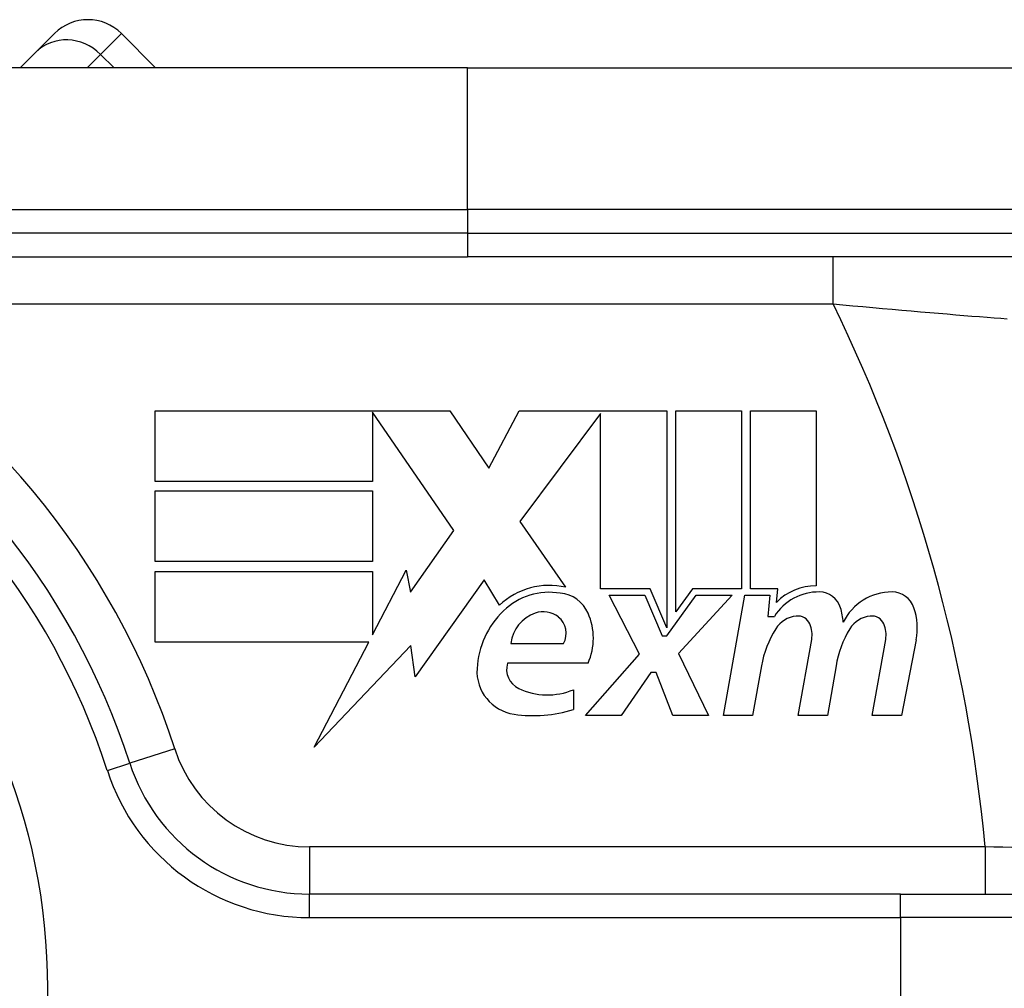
# Model space of a CAD drawing. Header units: inches. Extents: x 0 to 160, y -11 to 104.
# Tile 50 of 121: x 28.795 to 29.389, y 83.289 to 83.873. Entities that reach past the tile are written whole.
import ezdxf

# ---------------------------------------------------------------- set-up
doc = ezdxf.new("R2010")
doc.units = ezdxf.units.IN
doc.header["$LTSCALE"] = 9.614827
doc.header["$MEASUREMENT"] = 0
doc.layers.add('Visible Edges(ANSI)', color=7, linetype='Continuous', lineweight=25)
doc.layers.add('Visible Tangent Edges(ANSI)', color=7, linetype='Continuous', lineweight=25)

msp = doc.modelspace()

# ---------------------------------------------------------------- linework, layer by layer
at = {"layer": 'Visible Edges(ANSI)'}
for p, q in [((28.80463, 83.85323), (28.81593, 83.86453)), ((28.87687, 83.84386), (28.85619, 83.86453)), ((28.80463, 83.85323), (28.79525, 83.84386)), ((29.06498, 83.84386), (28.58988, 83.84386)), ((29.06498, 83.84386), (29.40036, 83.84386)), ((28.59239, 83.72999), (29.06498, 83.72999)), ((29.46485, 83.72999), (29.06498, 83.72999)), ((28.87655, 83.63708), (29.05429, 83.63708)), ((28.87655, 83.59443), (28.87655, 83.63708)), ((29.00766, 83.63626), (29.00766, 83.59443)), ((29.05668, 83.56494), (29.00766, 83.63626)), ((29.05429, 83.63708), (29.07769, 83.60238)), ((29.07769, 83.60238), (29.09613, 83.63708)), ((29.09613, 83.63708), (29.185, 83.63708)), ((29.14515, 83.63541), (29.09653, 83.57032)), ((29.14515, 83.52968), (29.14515, 83.63541)), ((29.185, 83.63708), (29.185, 83.5062)), ((29.19058, 83.51593), (29.19058, 83.63708)), ((29.19058, 83.63708), (29.23004, 83.63708)), ((29.23004, 83.63708), (29.23004, 83.52968)), ((29.23561, 83.52968), (29.23561, 83.63708)), ((29.23561, 83.63708), (29.27507, 83.63708)), ((29.27507, 83.63708), (29.27507, 83.53147)), ((29.00766, 83.59443), (28.87655, 83.59443)), ((28.87655, 83.54621), (28.87655, 83.58885)), ((28.87655, 83.58885), (29.00766, 83.58885)), ((29.00766, 83.58885), (29.00766, 83.54621)), ((29.09653, 83.57032), (29.12403, 83.53067)), ((29.03058, 83.52767), (29.05668, 83.56494)), ((29.00766, 83.54621), (28.87655, 83.54621)), ((28.87655, 83.54024), (29.00766, 83.54024)), ((28.87655, 83.49759), (28.87655, 83.54024)), ((29.00766, 83.50199), (29.02799, 83.54103)), ((29.00766, 83.54024), (29.00766, 83.50199)), ((29.02799, 83.54103), (29.03058, 83.52767)), ((29.07501, 83.53525), (29.03328, 83.47675)), ((29.08423, 83.51991), (29.07501, 83.53525)), ((29.17504, 83.52968), (29.14515, 83.52968)), ((29.185, 83.5062), (29.17504, 83.52968)), ((29.20057, 83.52968), (29.19058, 83.51593)), ((29.23004, 83.52968), (29.20057, 83.52968)), ((29.25195, 83.52968), (29.23561, 83.52968)), ((29.25124, 83.52151), (29.25195, 83.52968)), ((29.16866, 83.49042), (29.15033, 83.52589)), ((29.15033, 83.52589), (29.17185, 83.52589)), ((29.17185, 83.52589), (29.18221, 83.50148)), ((29.185, 83.50148), (29.20274, 83.52589)), ((29.22446, 83.52589), (29.19218, 83.49066)), ((29.20274, 83.52589), (29.22446, 83.52589)), ((29.21928, 83.45336), (29.23206, 83.52589)), ((29.23206, 83.52589), (29.24717, 83.52589)), ((29.24717, 83.52589), (29.24606, 83.51314)), ((29.24606, 83.51314), (29.24991, 83.51314)), ((29.00538, 83.49759), (28.87655, 83.49759)), ((28.97239, 83.43423), (29.00538, 83.49759)), ((29.18221, 83.50148), (29.185, 83.50148)), ((29.26431, 83.45336), (29.27239, 83.49919)), ((29.30893, 83.45336), (29.31701, 83.49919)), ((29.33532, 83.49889), (29.32647, 83.45336)), ((29.03063, 83.4956), (28.97239, 83.43423)), ((29.03328, 83.47675), (29.03063, 83.4956)), ((29.09095, 83.4968), (29.12283, 83.4968)), ((29.13599, 83.45336), (29.16866, 83.49042)), ((29.19218, 83.49066), (29.21011, 83.45336)), ((29.13758, 83.48484), (29.08896, 83.48484)), ((29.17544, 83.47926), (29.15751, 83.45336)), ((29.17863, 83.47926), (29.17544, 83.47926)), ((29.18859, 83.45336), (29.17863, 83.47926)), ((29.24208, 83.48325), (29.23681, 83.45336)), ((29.28711, 83.48325), (29.28184, 83.45336)), ((29.12881, 83.4689), (29.12881, 83.45695)), ((29.15751, 83.45336), (29.13599, 83.45336)), ((29.21011, 83.45336), (29.18859, 83.45336)), ((29.23681, 83.45336), (29.21928, 83.45336)), ((29.28184, 83.45336), (29.26431, 83.45336)), ((29.32647, 83.45336), (29.30893, 83.45336)), ((29.32597, 83.34571), (28.96961, 83.34571)), ((29.32597, 83.34571), (29.51945, 83.34571))]:
    msp.add_line(p, q, dxfattribs=at)
msp.add_circle((28.44155, 83.28887), 0.37005, dxfattribs=at)
for centre, radius, start, end in [((28.83606, 83.84441), 0.02847, 45, 135), ((28.44146, 83.28878), 0.44121, 17.92021, 61.49649), ((29.11423, 83.48794), 0.04384, 77.07905, 133.17854), ((29.11423, 83.48794), 0.03969, 80.40854, 134.16843), ((29.11911, 83.50697), 0.02019, 23.84447, 85.08017), ((29.27677, 83.49597), 0.03188, 89.47765, 147.41137), ((29.2744, 83.49959), 0.03188, 88.79525, 136.5849), ((29.27694, 83.51438), 0.01346, 16.9928, 89.47765), ((29.32071, 83.49522), 0.03262, 89.6788, 153.95078), ((29.32082, 83.5139), 0.01395, 18.47479, 89.6788), ((29.12342, 83.47849), 0.05288, 134.16843, 176.56465), ((29.1131, 83.49408), 0.02232, 109.37968, 172.99755), ((29.11053, 83.50141), 0.01455, 51.16516, 109.37968), ((29.10332, 83.49999), 0.03746, 336.15553, 23.84447), ((29.25323, 83.50714), 0.03826, 3.6169, 16.9928), ((29.29776, 83.50619), 0.03826, 349, 18.47479), ((29.11169, 83.50286), 0.01268, 331.45471, 51.16516), ((29.26489, 83.49665), 0.01674, 96.03001, 147.59924), ((29.26397, 83.50537), 0.00797, 23.55712, 96.03001), ((29.30953, 83.49665), 0.01674, 96.10268, 147.60833), ((29.30859, 83.50537), 0.00797, 23.54875, 96.10268), ((29.30291, 83.47252), 0.06177, 147.59924, 170), ((29.2563, 83.50203), 0.01634, 350, 23.55712), ((29.34809, 83.4734), 0.06177, 148.55841, 170.82565), ((29.30092, 83.50203), 0.01634, 349.9922, 23.54875), ((29.09679, 83.48008), 0.02621, 176.56465, 261.56052), ((29.10119, 83.48123), 0.01275, 163.52609, 244.67838), ((29.11317, 83.50655), 0.04077, 244.67838, 292.56091), ((29.10478, 83.53393), 0.08065, 261.56052, 287.33425), ((28.96961, 83.45957), 0.11386, 197.92021, 270)]:
    msp.add_arc(centre, radius, start, end, dxfattribs=at)
at = {"layer": 'Visible Tangent Edges(ANSI)'}
for p, q in [((28.85619, 83.86453), (28.84363, 83.85198)), ((28.83551, 83.84386), (28.84363, 83.85198)), ((28.84363, 83.85198), (28.85176, 83.84386)), ((29.06498, 83.75846), (29.06498, 83.84386)), ((28.58988, 83.75846), (29.06498, 83.75846)), ((29.47775, 83.75846), (29.06498, 83.75846)), ((29.06498, 83.75846), (29.06498, 83.74423)), ((29.06498, 83.74423), (28.59239, 83.74423)), ((29.06498, 83.74423), (29.47775, 83.74423)), ((29.06498, 83.74423), (29.06498, 83.72999)), ((29.28528, 83.70153), (29.28528, 83.72999)), ((28.6656, 83.70153), (29.28528, 83.70153)), ((28.88835, 83.4333), (28.86127, 83.42454)), ((28.84773, 83.42016), (28.86127, 83.42454)), ((29.37693, 83.37418), (28.96961, 83.37418)), ((28.96961, 83.37418), (28.96961, 83.34571)), ((29.37693, 83.37418), (29.37693, 83.34571)), ((28.96961, 83.33148), (28.96961, 83.34571)), ((29.32597, 83.33148), (29.32597, 83.34571)), ((28.96961, 83.33148), (29.32597, 83.33148)), ((29.53235, 83.33148), (29.32597, 83.33148)), ((29.32597, 83.33148), (29.32597, 83.24608))]:
    msp.add_line(p, q, dxfattribs=at)
at = {"layer": 'Visible Tangent Edges(ANSI)', "flags": 128}
for points in [[(29.28528, 83.70153), (29.29127, 83.70097), (29.29727, 83.70041), (29.30326, 83.69987), (29.30921, 83.69933), (29.31513, 83.6988), (29.32098, 83.69828), (29.32676, 83.69777), (29.33245, 83.69728), (29.33805, 83.6968), (29.34354, 83.69633), (29.34891, 83.69588), (29.35416, 83.69544), (29.35927, 83.69502), (29.36423, 83.69461), (29.36903, 83.69422), (29.37366, 83.69385), (29.37811, 83.6935), (29.38236, 83.69316), (29.38641, 83.69284), (29.39024, 83.69255)], [(29.39307, 83.37382), (29.3877, 83.37394), (29.38231, 83.37406), (29.37693, 83.37418)]]:
    msp.add_lwpolyline(points, dxfattribs=at)
at = {"layer": 'Visible Tangent Edges(ANSI)'}
for centre, radius, start, end in [((28.44146, 83.28878), 0.46968, 17.92021, 61.49649), ((28.44146, 83.28878), 0.93936, 5.21591, 26.06522), ((28.44146, 83.28878), 0.42698, 17.92021, 61.49649), ((28.96961, 83.45957), 0.0854, 197.92021, 270), ((28.96961, 83.45957), 0.12809, 197.92021, 270)]:
    msp.add_arc(centre, radius, start, end, dxfattribs=at)
msp.add_ellipse((28.82476, 83.83311), major_axis=(-0.02013, 0.02013), ratio=0.937622, start_param=4.712389, end_param=6.283185, dxfattribs=at)

doc.saveas('drawing.dxf')
